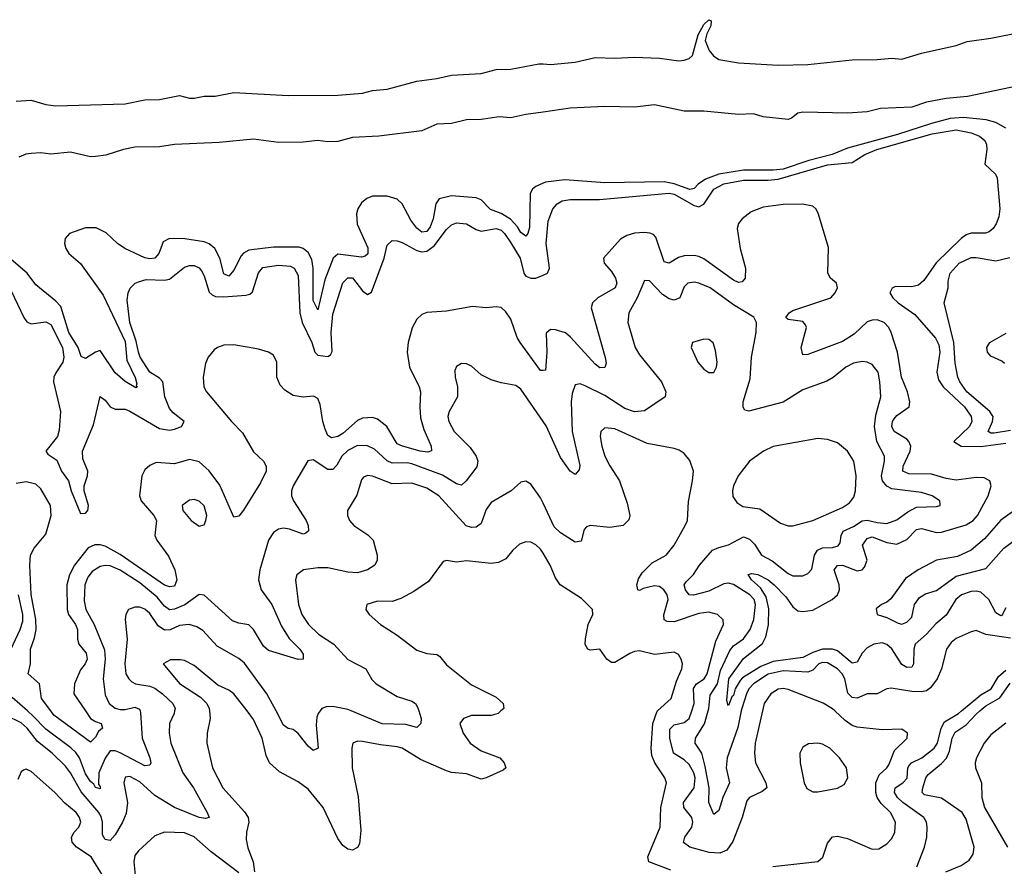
# Model space of a CAD drawing. Header units: inches. Extents: x 1694797 to 1849917, y 907313 to 1017959.
# Tile 120 of 256: x 1727884 to 1731864, y 959372 to 962795. Entities that reach past the tile are written whole.
import ezdxf

# ---------------------------------------------------------------- set-up
doc = ezdxf.new("R2010")
doc.units = ezdxf.units.IN
doc.header["$MEASUREMENT"] = 0
for name, color, linetype in [('B7925', 7, 'Continuous'), ('B7926', 7, 'Continuous'), ('B7935', 7, 'Continuous'), ('B7936', 7, 'Continuous')]:
    doc.layers.add(name, color=color, linetype=linetype)

msp = doc.modelspace()

# ---------------------------------------------------------------- linework, layer by layer
at = {"layer": 'B7925', "color": 5}
for points, elevation in [([(1728510.4, 960000), (1728508.6, 959990), (1728489.3, 959950), (1728487.8, 959910), (1728494.6, 959870), (1728543.9, 959750), (1728586.6, 959690), (1728641.5, 959590), (1728650.2, 959569.8), (1728634.8, 959565.2), (1728610, 959569.9), (1728510, 959609.9), (1728430, 959659), (1728370, 959714.2), (1728330, 959734.7), (1728310, 959732.1), (1728305, 959710), (1728319.8, 959630), (1728314.3, 959585.7), (1728299.9, 959550), (1728270, 959499.8), (1728250, 959476.1), (1728230, 959479.8), (1728219, 959499), (1728219, 959550), (1728213, 959573), (1728204.1, 959590), (1728133.1, 959673.1), (1728090, 959750.5), (1728070, 959776.4), (1728015.8, 959830), (1727956.6, 959876.6), (1727913.9, 959930), (1727890, 959951.5), (1727830, 959981.4)], 660), ([(1728370.7, 960000), (1728373, 959993), (1728379.7, 959890), (1728410.6, 959810), (1728413.9, 959790), (1728410, 959780.5), (1728390, 959778), (1728290, 959831.1), (1728270, 959839.1), (1728250, 959838.3), (1728230, 959809.2), (1728204.1, 959750), (1728203, 959703), (1728210, 959694.9), (1728210, 959685.6), (1728190, 959690.9), (1728183.6, 959703.6), (1728170, 959714.7), (1728150, 959745.9), (1728125.4, 959810), (1728111.6, 959831.6), (1728091.2, 959851.2), (1727990, 959926.5), (1727938.9, 959978.9), (1727915.2, 960000)], 640), ([(1728150.1, 960000), (1728170, 959970.1), (1728190, 959956.9), (1728213.7, 959950), (1728219.6, 959930), (1728203, 959917), (1728190, 959894), (1728170, 959874.3), (1728022.6, 959982.6), (1728009.7, 960000)], 620), ([(1728651.1, 960000), (1728653.8, 959970), (1728641.6, 959910), (1728641, 959870), (1728664.2, 959770), (1728705.6, 959690), (1728792.6, 959592.6), (1728807.5, 959570), (1728810.1, 959550), (1728800.9, 959510), (1728800, 959480), (1728807.1, 959447.1), (1728828.2, 959390), (1728833.4, 959350)], 680), ([(1729829.7, 960000), (1729818.8, 959990), (1729790, 959982), (1729710, 959981.5), (1729678.7, 959970), (1729662.8, 959950), (1729676.3, 959910), (1729705.5, 959870), (1729750, 959839.3), (1729824.6, 959810), (1729843.2, 959790), (1729848.8, 959770), (1729838.7, 959761.3), (1729770, 959729.2), (1729750, 959724.9), (1729690, 959746.4), (1729630, 959751.9), (1729610, 959758.3), (1729504.1, 959804.1), (1729430, 959849.1), (1729410, 959855.2), (1729342.7, 959862.7), (1729270, 959877.2), (1729250, 959877.4), (1729230.8, 959870), (1729226.3, 959850), (1729228.8, 959770), (1729252.6, 959652.6), (1729263.4, 959516.6), (1729257.2, 959462.8), (1729250, 959447.6), (1729230, 959438), (1729210, 959441.1), (1729190, 959456), (1729170, 959485.1), (1729111.5, 959610), (1729050, 959683.4), (1729010, 959714.1), (1728934.4, 959754.4), (1728893.5, 959790), (1728880.2, 959820.2), (1728864.5, 959890), (1728830, 959965.7), (1728803.7, 960000)], 680), ([(1729098.5, 960000), (1729090.8, 959990), (1729085.5, 959974.5), (1729082.5, 959942.5), (1729090.2, 959849.8), (1729070, 959840.7), (1729050, 959858), (1729010, 959909.6), (1728990, 959925.6), (1728970, 959929.6), (1728950, 959943), (1728920.3, 960000)], 660), ([(1729497.6, 960000), (1729507.1, 959970), (1729506.3, 959950), (1729490, 959932.6), (1729445.4, 959945.4), (1729350, 959947.6), (1729224.7, 960000)], 660), ([(1728222.6, 959330), (1728173.3, 959410), (1728114, 959450), (1728096.3, 959470), (1728093.1, 959490), (1728104.5, 959510), (1728123.4, 959530), (1728131.6, 959550), (1728125.7, 959570), (1728113, 959590), (1728066.8, 959626.8), (1728025.8, 959670), (1727930, 959755.8), (1727910, 959764.7), (1727899.5, 959760.5), (1727890, 959754.5), (1727877, 959723)], 680), ([(1728770, 959345.5), (1728658.5, 959430), (1728590, 959491.1), (1728550, 959507.1), (1728470, 959509.8), (1728430, 959495.1), (1728365, 959435), (1728350, 959415.8), (1728345, 959390), (1728353.5, 959310)], 680)]:
    msp.add_lwpolyline(points, dxfattribs=dict(at, elevation=elevation))
at = {"layer": 'B7926', "color": 5}
for points, elevation in [([(1727870, 962464.8), (1727930, 962469.1), (1727990, 962452), (1728030, 962446.4), (1728310, 962453.8), (1728390, 962470.8), (1728450, 962472.5), (1728530, 962487.9), (1728570, 962477.2), (1728590, 962477.6), (1728630, 962485.6), (1728674.2, 962485.8), (1728750, 962500.8), (1728970, 962487.5), (1729170.8, 962489.2), (1729270, 962497), (1729310, 962508.7), (1729370, 962513.3), (1729490, 962546.5), (1729570, 962556.8), (1729629.6, 962570.4), (1729750, 962576.9), (1729810, 962593.5), (1729870, 962594.5), (1729983.3, 962616.7), (1730000, 962615.6)], 540), ([(1730000, 962421.4), (1729930, 962411.4), (1729870, 962398.2), (1729822.2, 962402.2), (1729750, 962391.5), (1729690, 962389.9), (1729630, 962374.7), (1729570, 962372.3), (1729510, 962345.8), (1729335.8, 962324.2), (1729230, 962317.7), (1729170, 962301.5), (1729130, 962300.9), (1729090, 962306.4), (1729030, 962299.5), (1728930, 962298.3), (1728830, 962312), (1728690, 962297.8), (1728510, 962289.9), (1728450, 962281.2), (1728350, 962278.7), (1728303.6, 962270), (1728232.9, 962247.1), (1728190, 962241), (1728170, 962240.8), (1728090, 962258.4), (1728010, 962250.6), (1727970, 962255.7), (1727930, 962254.3), (1727908.8, 962251.2), (1727880.7, 962239.3)], 540), ([(1730000, 962133.8), (1729970, 962120.9), (1729957, 962110), (1729948.1, 962091.9), (1729945.5, 961954.5), (1729938.3, 961930), (1729930, 961918.8), (1729910, 961934.9), (1729896.9, 961956.9), (1729868.2, 961988.2), (1729830, 962011), (1729786.9, 962026.9), (1729750, 962067), (1729730, 962074.8), (1729630, 962082.4), (1729580.2, 962070), (1729566, 962050), (1729555.4, 961990), (1729543, 961957), (1729530, 961938.3), (1729510, 961935.3), (1729490, 961951.9), (1729464.8, 961984.8), (1729430, 962049.9), (1729410, 962069), (1729370, 962080.5), (1729310, 962080.8), (1729287.6, 962072.4), (1729266.2, 962053.8), (1729251.3, 962030), (1729245.8, 962010), (1729248.1, 961968.1), (1729291.9, 961871.9), (1729291.9, 961848.1), (1729281.2, 961838.8), (1729265.7, 961834.3), (1729170, 961846.7), (1729151.8, 961830), (1729117.1, 961742.9), (1729090, 961621.6), (1729070, 961659.3), (1729070.7, 961790), (1729064.7, 961824.7), (1729050, 961853.3), (1729030, 961869.5), (1729014.4, 961874.4), (1728910, 961875.6), (1728810, 961862.5), (1728789, 961851), (1728779.7, 961840.3), (1728750, 961782), (1728730, 961757.6), (1728710, 961767.4), (1728693.1, 961830), (1728673, 961870), (1728650, 961888.4), (1728630, 961896.8), (1728551.6, 961908.4), (1728490, 961909.9), (1728464.1, 961895.9), (1728446.1, 961850), (1728431, 961830), (1728410, 961827.4), (1728390, 961831.8), (1728309.5, 961869.5), (1728279.8, 961890), (1728233.1, 961933.1), (1728193.7, 961953.7), (1728150, 961953.5), (1728086, 961930), (1728067.7, 961910), (1728065.5, 961890), (1728070.9, 961870), (1728083.2, 961850), (1728129.6, 961809.6), (1728221.2, 961681.2), (1728310, 961493.9), (1728317.6, 961417.6), (1728351.5, 961348.5), (1728357.6, 961322.4), (1728354.9, 961314.9), (1728361, 961310), (1728353.4, 961306.6), (1728310, 961331.8), (1728270, 961366.6), (1728210, 961456.8), (1728190, 961449.9), (1728150, 961424.4), (1728132.6, 961432.6), (1728120.7, 961470), (1728082.5, 961530), (1728050, 961634.5), (1728030, 961657.3), (1727950, 961722.7), (1727914.2, 961770), (1727850, 961824.7)], 560), ([(1727850, 961698), (1727901.5, 961590), (1727913.4, 961573.4), (1727930, 961565.2), (1727990, 961572.9), (1728010, 961561.7), (1728056.6, 961470), (1728062.9, 961430), (1728058.1, 961410), (1728030, 961367), (1728022.7, 961350), (1728021, 961330), (1728048.9, 961210), (1728044.2, 961135.8), (1728036.4, 961110), (1727989.2, 961050), (1727998.4, 961038.4), (1728034.1, 961014.1), (1728053.7, 960970), (1728081.3, 960930), (1728091.9, 960890), (1728130, 960798.5), (1728150, 960799.1), (1728159.8, 960810), (1728162.9, 960830), (1728144.4, 960890), (1728144.9, 960910), (1728158, 960950), (1728159.4, 960970), (1728139.6, 961019.6), (1728138.1, 961050), (1728182.8, 961157.2), (1728210, 961271.3), (1728230, 961256.9), (1728250, 961228.9), (1728270, 961219.5), (1728310, 961220.1), (1728330, 961211.6), (1728450, 961142), (1728490, 961135.2), (1728510, 961139.2), (1728538.3, 961150), (1728549.4, 961170), (1728505.2, 961205.2), (1728490, 961223.4), (1728470.6, 961270), (1728462.9, 961330), (1728450, 961345.3), (1728410, 961370.1), (1728371, 961430), (1728364, 961450), (1728355.5, 961495.5), (1728329.7, 961570), (1728318.7, 961661.3), (1728322.3, 961690), (1728330.9, 961709.1), (1728350.8, 961729.2), (1728364.6, 961735.4), (1728396.1, 961743.9), (1728470, 961741.6), (1728490, 961746), (1728550, 961793.5), (1728570, 961800.7), (1728590, 961801.5), (1728610, 961791.7), (1728619.1, 961779.1), (1728630, 961759.2), (1728650, 961692.9), (1728661.7, 961681.7), (1728676, 961676), (1728710, 961673.9), (1728798.4, 961681.6), (1728814.8, 961685.2), (1728825, 961695), (1728850, 961771.1), (1728867.5, 961792.5), (1728930, 961802.7), (1728978.5, 961798.5), (1728993.7, 961790), (1729010, 961760.7), (1729016.6, 961610), (1729026.2, 961570), (1729065.2, 961490), (1729077.7, 961450), (1729090, 961438.6), (1729130, 961433.2), (1729140.1, 961439.9), (1729147.3, 961452.7), (1729143.8, 961530), (1729150, 961603.6), (1729190, 961730.9), (1729210, 961750.6), (1729230, 961750.7), (1729270, 961699.1), (1729290, 961683), (1729306.8, 961693.2), (1729356.9, 961830), (1729370, 961882.9), (1729390, 961901.5), (1729410, 961900.7), (1729430, 961893.2), (1729490, 961861.4), (1729510, 961856.8), (1729530, 961858.7), (1729559.4, 961880.6), (1729610, 961946.7), (1729630, 961964.9), (1729650, 961973.6), (1729690, 961969.4), (1729730, 961945.8), (1729750, 961939.5), (1729810, 961951), (1729830, 961943.2), (1729844.5, 961930), (1729870, 961893), (1729907.3, 961830), (1729922.5, 961770), (1729930, 961758.1), (1729949.9, 961749.9), (1729970, 961749.4), (1730000, 961762.4)], 580), ([(1730000, 961377), (1729990, 961376.9), (1729907.1, 961490), (1729895.2, 961510), (1729870, 961584.5), (1729850, 961613.2), (1729830, 961630.7), (1729810, 961633.8), (1729770, 961629.8), (1729715.1, 961635.1), (1729610, 961616.5), (1729530, 961610.6), (1729510, 961603.1), (1729490, 961584.4), (1729471.2, 961548.8), (1729454.8, 961490), (1729450.7, 961450), (1729460.6, 961390), (1729499.3, 961310), (1729503.9, 961290), (1729501.1, 961230), (1729505, 961185), (1729517.4, 961137.4), (1729548.2, 961070), (1729548.7, 961051.3), (1729533.6, 961046.4), (1729502.4, 961050), (1729431.1, 961070), (1729410, 961080.2), (1729367.9, 961150), (1729330, 961179.5), (1729310, 961186.3), (1729270, 961183.6), (1729250, 961174.5), (1729190, 961122), (1729170, 961109), (1729144.6, 961104.6), (1729130, 961113.6), (1729118.8, 961138.8), (1729109.4, 961170.6), (1729099.4, 961239.4), (1729090, 961263.5), (1729072, 961272), (1729030, 961268.5), (1728990, 961275.9), (1728956.5, 961296.5), (1728937.4, 961317.4), (1728923.4, 961350), (1728923.2, 961410), (1728910, 961438.5), (1728890, 961450.8), (1728850, 961462.8), (1728750, 961480.3), (1728710, 961478.7), (1728683.8, 961470), (1728670, 961459.7), (1728646.4, 961430), (1728634.9, 961405.1), (1728625.2, 961350), (1728628.4, 961310), (1728639.7, 961290), (1728740.1, 961170), (1728784.8, 961124.8), (1728830, 961047.4), (1728870.2, 961010), (1728880.5, 960990), (1728880.1, 960970), (1728857.9, 960922.1), (1728788.3, 960811.7), (1728770, 960787), (1728750, 960782.9), (1728693.4, 960913.4), (1728650, 960971), (1728610, 961007.7), (1728570, 961016.9), (1728510, 960999.6), (1728435.6, 961004.4), (1728410, 960993), (1728390, 960975.1), (1728378.4, 960950), (1728368.5, 960870), (1728375.1, 960850), (1728427.1, 960790), (1728437.4, 960770), (1728430.2, 960710), (1728438.2, 960690), (1728486.3, 960626.3), (1728511.2, 960571.2), (1728519.1, 960530), (1728510, 960505.2), (1728490, 960501.3), (1728470, 960508.1), (1728290, 960632.9), (1728230, 960665.7), (1728210, 960671.8), (1728188.3, 960671.7), (1728160.6, 960659.4), (1728105.2, 960590), (1728085.9, 960550), (1728074.8, 960510), (1728076.1, 960410), (1728081.4, 960390), (1728110.4, 960350), (1728117.9, 960330), (1728118.5, 960290), (1728123.8, 960270), (1728153.1, 960233.1), (1728156.5, 960210), (1728148.9, 960191.1), (1728130, 960166), (1728106.2, 960110), (1728103.5, 960070), (1728150.1, 960000)], 620), ([(1730000, 961169.7), (1729910, 961300.4), (1729890, 961316), (1729830, 961326.2), (1729790, 961338.5), (1729750, 961359.1), (1729710, 961393.3), (1729690, 961402.9), (1729670, 961404.5), (1729650, 961392.7), (1729643.7, 961376.3), (1729644.2, 961350), (1729654.6, 961310), (1729654, 961270), (1729620.9, 961210), (1729615.3, 961190), (1729618.5, 961170), (1729640.2, 961130), (1729705.1, 961065.1), (1729728.8, 961030), (1729736.6, 961010), (1729732.8, 960987.2), (1729689.6, 960930.4), (1729670, 960912.5), (1729650, 960917.9), (1729592.9, 960952.9), (1729470, 960998.5), (1729450, 961003), (1729390, 961001.4), (1729370, 961011.2), (1729319, 961059), (1729290, 961071.9), (1729250, 961072.7), (1729210, 961053.5), (1729186, 961030), (1729165.8, 960994.2), (1729150, 960976.8), (1729130, 960976.5), (1729070, 961015.1), (1729049, 961011), (1728989.4, 960910), (1728982.3, 960890), (1728983, 960870), (1728991.5, 960850), (1729042.6, 960770), (1729050.2, 960750), (1729051.2, 960728.8), (1729041.4, 960718.6), (1729030, 960714.8), (1728974.8, 960734.8), (1728950, 960738.5), (1728930, 960734.8), (1728910, 960721.8), (1728889.6, 960690), (1728854.4, 960570), (1728849.3, 960530), (1728860.9, 960490), (1728904, 960430), (1728942.2, 960342.2), (1728973.4, 960293.4), (1729016.9, 960250), (1729030.3, 960230), (1729030, 960209.5), (1729010, 960207.8), (1728890, 960244.4), (1728870, 960262), (1728830, 960329.7), (1728810, 960348.5), (1728770, 960355.3), (1728744.8, 960364.8), (1728630, 960467.7), (1728610, 960470.8), (1728551.3, 960428.7), (1728510, 960411.7), (1728490, 960409.5), (1728470, 960424.2), (1728439.8, 960459.8), (1728370, 960517.4), (1728290, 960569.5), (1728250, 960586.4), (1728230, 960588.4), (1728210, 960584.1), (1728176.7, 960563.3), (1728159.6, 960540.4), (1728148, 960510), (1728145, 960445), (1728152, 960410), (1728185, 960350), (1728227.5, 960247.5), (1728230.1, 960210), (1728222, 960130), (1728230, 960064.9), (1728245.5, 960030), (1728270, 960011.3), (1728290, 960005.9), (1728310, 960006.6), (1728350, 960014.8), (1728368, 960008), (1728370.7, 960000)], 640), ([(1730000, 960840.7), (1729990, 960862), (1729950, 960917), (1729930, 960929.6), (1729910, 960924.5), (1729870.4, 960890), (1729790, 960842.4), (1729770, 960814.7), (1729750, 960758.2), (1729730, 960743.4), (1729710, 960741.3), (1729688.9, 960748.9), (1729578.8, 960870), (1729530, 960901.3), (1729470, 960920.7), (1729390, 960918.1), (1729310, 960949.1), (1729290, 960952.2), (1729274.2, 960945.8), (1729265.7, 960934.3), (1729246.9, 960873.1), (1729208.7, 960810), (1729208.9, 960790), (1729216.9, 960770), (1729234.3, 960750), (1729291.9, 960711.9), (1729312.7, 960690), (1729329.3, 960630), (1729329.2, 960610), (1729320.3, 960590), (1729290.4, 960570), (1729250, 960558.6), (1729210, 960561.6), (1729130, 960578.8), (1729090, 960579.3), (1729030.8, 960570), (1729004.4, 960550), (1728999.5, 960530), (1729011.1, 960430), (1729025, 960390), (1729051, 960350), (1729091.7, 960310), (1729153.4, 960270), (1729210, 960208.6), (1729283.9, 960170), (1729307.8, 960127.8), (1729325.8, 960110), (1729410, 960058.9), (1729470, 960039.1), (1729483.7, 960030), (1729493.4, 960013.4), (1729497.6, 960000)], 660), ([(1728009.7, 960000), (1727972.9, 960050), (1727964.9, 960110), (1727918.8, 960150), (1727927.5, 960190), (1727928.3, 960250), (1727944.5, 960295.5), (1727950.8, 960329.2), (1727949.2, 960370), (1727930.8, 960470.8), (1727925.5, 960590), (1727928.4, 960630), (1727942.2, 960657.8), (1727990, 960715.1), (1728011.8, 960790), (1728009.3, 960830), (1727970, 960898.4), (1727950, 960916.3), (1727910, 960926.1), (1727870, 960919.6)], 620), ([(1730000, 960637.4), (1729990, 960653.7), (1729970, 960672), (1729950, 960682.3), (1729930, 960684.4), (1729905.1, 960674.9), (1729877.4, 960650), (1729850, 960615.1), (1729820.2, 960599.8), (1729790, 960596.8), (1729690, 960606.5), (1729650, 960601.6), (1729610, 960607.8), (1729595.8, 960604.2), (1729537, 960523), (1729477, 960483), (1729424.9, 960455.1), (1729390, 960443.1), (1729330, 960443.5), (1729288, 960430), (1729283.8, 960410), (1729297.1, 960390), (1729343, 960350), (1729410, 960306.5), (1729490, 960246.3), (1729530, 960232.6), (1729570, 960228.1), (1729581.4, 960221.4), (1729610, 960186.5), (1729710, 960106), (1729810, 960055.5), (1729838.8, 960030), (1729840.7, 960010), (1729829.7, 960000)], 680), ([(1727830, 960207.8), (1727885.9, 960330), (1727896.6, 960363.4), (1727897.4, 960390), (1727879.2, 960470)], 640), ([(1728920.3, 960000), (1728883.8, 960070), (1728792.7, 960192.7), (1728770, 960211.7), (1728682.3, 960262.3), (1728624.8, 960324.8), (1728600.1, 960340.1), (1728569.3, 960349.3), (1728530, 960344.9), (1728492.2, 960327.8), (1728470, 960326.7), (1728443.9, 960343.9), (1728410, 960393.6), (1728390, 960411.3), (1728370, 960419.4), (1728350, 960420.3), (1728324.4, 960410), (1728312.8, 960390), (1728310.2, 960370), (1728318.8, 960290), (1728309.1, 960190), (1728313.4, 960150), (1728324.8, 960130), (1728337.8, 960117.8), (1728352.2, 960110), (1728410, 960100.3), (1728430, 960092.2), (1728460.9, 960070), (1728502.6, 960030), (1728512.2, 960010), (1728510.4, 960000)], 660), ([(1728803.7, 960000), (1728750, 960069.8), (1728730, 960084.6), (1728684.9, 960104.9), (1728590, 960184), (1728550, 960203.7), (1728533.6, 960206.4), (1728493.9, 960206.1), (1728463.8, 960190), (1728530, 960111.1), (1728615.4, 960055.4), (1728641.2, 960030), (1728650.1, 960010.1), (1728651.1, 960000)], 680), ([(1727915.2, 960000), (1727854.1, 960054.2)], 640), ([(1729224.7, 960000), (1729210, 960006.1), (1729150, 960018.5), (1729122.8, 960017.2), (1729106.2, 960010), (1729098.5, 960000)], 660)]:
    msp.add_lwpolyline(points, dxfattribs=dict(at, elevation=elevation))
at = {"layer": 'B7926', "color": 5, "elevation": 640}
msp.add_lwpolyline([(1728590, 960855.1), (1728570, 960852.6), (1728540.4, 960830), (1728543.6, 960810), (1728577.6, 960770), (1728610, 960747.5), (1728630, 960752.4), (1728637.3, 960770), (1728640.2, 960790), (1728630, 960829.6), (1728610, 960848.3)], close=True, dxfattribs=at)
at = {"layer": 'B7935', "color": 5}
for points, elevation in [([(1730516.2, 959356.2), (1730427, 959390), (1730423.6, 959410), (1730473.2, 959530), (1730475.9, 959610), (1730498.6, 959710), (1730492.4, 959730), (1730451.5, 959790), (1730439.6, 959819.6), (1730436.4, 959850), (1730443.4, 959950), (1730460.9, 959999.1), (1730462, 960000)], 680), ([(1730886.6, 960000), (1730857.5, 959870), (1730854, 959830), (1730858.4, 959790), (1730900.2, 959710), (1730903.9, 959690), (1730886.1, 959673.9), (1730834.7, 959650), (1730823.8, 959636.2), (1730805.3, 959570), (1730767.1, 959472.9), (1730743.3, 959436.7), (1730715.1, 959424.9), (1730671.9, 959428.1), (1730592.7, 959450), (1730568, 959468), (1730573.4, 959490), (1730600.9, 959530), (1730605, 959550), (1730600.6, 959570), (1730568.8, 959610), (1730567.2, 959630), (1730610.9, 959689.1), (1730614.8, 959730), (1730609.5, 959750), (1730590, 959783.6), (1730570, 959802.8), (1730527.2, 959830), (1730512.6, 959890), (1730512.9, 959927.1), (1730530, 959943.6), (1730570, 959953.3), (1730591.1, 959970), (1730600.7, 960000)], 660), ([(1730800.9, 960000), (1730786.6, 959933.4), (1730743.9, 959810), (1730739.9, 959770), (1730752.9, 959710), (1730725.9, 959650), (1730710, 959597.6), (1730690, 959582), (1730669.4, 959630), (1730671.5, 959690), (1730655.8, 959775.8), (1730641.2, 959830), (1730614.9, 959870), (1730616.6, 959890), (1730652.3, 959947.7), (1730666.6, 960000)], 640), ([(1730928.5, 959371.5), (1731110, 959391.9), (1731130.3, 959409.7), (1731150, 959465.3), (1731170, 959491.1), (1731190, 959494), (1731230, 959485), (1731330, 959441.3), (1731357, 959443), (1731390, 959462.6), (1731410, 959484.9), (1731422.4, 959510), (1731424.3, 959550), (1731404.2, 959590), (1731366.1, 959626), (1731349.9, 959649.9), (1731344.7, 959670), (1731345.2, 959710), (1731358.4, 959741.6), (1731389.9, 959770), (1731397.6, 959782.4), (1731419.9, 959840.1), (1731471.3, 959890), (1731473.6, 959910), (1731450, 959927), (1731370, 959924.4), (1731270, 959935), (1731250, 959941.5), (1731221.3, 959961.3), (1731179.2, 960000)], 660), ([(1731511.2, 959370), (1731541.7, 959450), (1731551.1, 959490), (1731552.6, 959530), (1731549.4, 959550), (1731538.7, 959570), (1731454.5, 959630), (1731432.4, 959650), (1731419.9, 959670), (1731422.7, 959690), (1731454.1, 959710), (1731471.8, 959728.2), (1731474.9, 959770), (1731480, 959780), (1731489.2, 959790.8), (1731531.1, 959810), (1731581.3, 959850), (1731593.9, 959870), (1731609, 959931), (1731623.2, 959956.8), (1731679.6, 959990), (1731691.7, 960000)], 640), ([(1731627.6, 959350), (1731690, 959375.9), (1731722.9, 959397.1), (1731739, 959421), (1731741.9, 959450), (1731710, 959562.2), (1731694.5, 959590), (1731610, 959647.6), (1731541.5, 959661.5), (1731532.1, 959670), (1731534.6, 959690), (1731547.1, 959730), (1731556.3, 959743.7), (1731610, 959787.4), (1731630.4, 959809.6), (1731642.3, 959837.7), (1731653.6, 959890), (1731665.1, 959914.9), (1731710, 959944.6), (1731750, 959987.5), (1731765, 960000)], 620), ([(1731870, 959951.3), (1731810, 959903.1), (1731782.5, 959870), (1731752.1, 959810), (1731747.2, 959790), (1731748.4, 959770), (1731772.2, 959710), (1731774, 959650), (1731783.9, 959610), (1731876.7, 959450)], 580)]:
    msp.add_lwpolyline(points, dxfattribs=dict(at, elevation=elevation))
at = {"layer": 'B7935', "color": 5, "elevation": 680}
msp.add_lwpolyline([(1731110, 959869.8), (1731072.8, 959867.2), (1731050, 959853.6), (1731038, 959830), (1731039, 959790), (1731055.8, 959710), (1731066.6, 959686.6), (1731090, 959673.7), (1731110, 959673.1), (1731190, 959687.4), (1731217.2, 959702.8), (1731232.3, 959730), (1731226, 959770), (1731197.8, 959810), (1731159.1, 959850), (1731130, 959865.8)], close=True, dxfattribs=at)
at = {"layer": 'B7936', "color": 5}
for points, elevation in [([(1730000, 962615.6), (1730030, 962613.7), (1730130, 962622.5), (1730210, 962641.8), (1730290, 962639.2), (1730370, 962643.4), (1730470, 962639.7), (1730548.8, 962628.8), (1730570, 962631.1), (1730590, 962637.8), (1730604.5, 962650), (1730627, 962733), (1730650, 962775.2), (1730670, 962794.6), (1730679.1, 962790), (1730678.4, 962770), (1730662.3, 962737.7), (1730655.1, 962710), (1730671.5, 962670), (1730689, 962649), (1730710, 962634.2), (1730790, 962619.6), (1730949.9, 962610.1), (1731070, 962613), (1731250, 962632.9), (1731350, 962633.6), (1731410, 962639.4), (1731450, 962634.8), (1731530, 962659.7), (1731670, 962689.7), (1731713.6, 962706.4), (1731810, 962719.5), (1732068.5, 962771.5)], 540), ([(1731914.8, 962525.2), (1731715.6, 962484.4), (1731630, 962476.1), (1731550, 962461.7), (1731490, 962440.8), (1731364.2, 962435.8), (1731310, 962422.5), (1731230, 962417.3), (1731050, 962420.2), (1731030, 962416.1), (1731004, 962396), (1730990, 962390.8), (1730890, 962401.8), (1730850, 962413.4), (1730790, 962411.2), (1730650, 962424.8), (1730570, 962424.9), (1730450, 962451), (1730370, 962441), (1730250, 962443), (1730110, 962437.2), (1730000, 962421.4)], 540), ([(1731870, 962356.2), (1731830, 962379.3), (1731790.4, 962390.4), (1731699.4, 962399.4), (1731645.4, 962394.6), (1731570, 962375.2), (1731433, 962330), (1731230, 962275.8), (1731168.6, 962250), (1731074.8, 962225.2), (1730970, 962190.7), (1730930, 962185.8), (1730810, 962186), (1730710, 962169.5), (1730656.1, 962150), (1730626.5, 962130), (1730610, 962111.6), (1730592.5, 962107.5), (1730530, 962131.1), (1730490, 962138.5), (1730250, 962134.8), (1730087.2, 962147.2), (1730010, 962138.2), (1730000, 962133.8)], 560), ([(1730000, 961762.4), (1730017.6, 961770), (1730026.5, 961790), (1730012, 961890), (1730019.9, 961980.1), (1730039.4, 962030), (1730056.2, 962050), (1730077.5, 962062.5), (1730110, 962067.2), (1730227.9, 962067.9), (1730510, 962093.9), (1730530, 962089), (1730610, 962044.1), (1730630, 962038), (1730650, 962048.4), (1730690.5, 962109.5), (1730730, 962130.4), (1730810, 962145.7), (1730910, 962145.5), (1730950, 962150), (1731150, 962208), (1731250, 962217.7), (1731300.1, 962250), (1731349, 962270), (1731572.9, 962332.9), (1731670, 962348.8), (1731730, 962337.7), (1731764.2, 962324.2), (1731785.6, 962305.6), (1731792.8, 962290), (1731793.9, 962270), (1731786.3, 962210), (1731828.7, 962170), (1731834.9, 962154.9), (1731845.8, 962030), (1731842, 961998), (1731831.2, 961968.8), (1731819.2, 961950), (1731803, 961937), (1731788.5, 961931.5), (1731730, 961931.5), (1731710, 961925), (1731690, 961910.6), (1731588.5, 961811.5), (1731539.6, 961740.4), (1731518.1, 961721.9), (1731490, 961714.5), (1731424.3, 961715.7), (1731410.7, 961709.3), (1731402.3, 961690), (1731414.1, 961670), (1731434.8, 961650), (1731502.9, 961602.9), (1731586.7, 961506.7), (1731599.5, 961479.5), (1731604.1, 961450), (1731591.8, 961370), (1731598.5, 961338.5), (1731617.8, 961310), (1731704, 961230), (1731730.7, 961190), (1731732.8, 961170), (1731724, 961150), (1731660.2, 961090), (1731690, 961070), (1731770, 961069.2), (1731870, 961083.2)], 580), ([(1731870, 960416.9), (1731853.8, 960386.2), (1731850, 960384.3), (1731830, 960397), (1731801.8, 960450), (1731770, 960479.9), (1731750, 960484.3), (1731730, 960482.5), (1731691.8, 960470), (1731668.5, 960450), (1731630, 960387.7), (1731587.1, 960352.9), (1731549.5, 960310.5), (1731504, 960270), (1731498.1, 960250), (1731497.7, 960190), (1731490, 960177.7), (1731470, 960175.6), (1731450, 960188.4), (1731410, 960251.6), (1731390, 960269.1), (1731370, 960275.2), (1731337.6, 960270), (1731310, 960255.5), (1731290, 960233.6), (1731270, 960197), (1731250, 960193.1), (1731190, 960242.7), (1731169.5, 960249.5), (1731130, 960249.3), (1731090, 960236.3), (1731050, 960216), (1730930, 960199.9), (1730880.3, 960179.7), (1730805.9, 960134.1), (1730796.3, 960123.7), (1730775.8, 960090), (1730770, 960063.1), (1730762.6, 960057.4), (1730750, 960022.6), (1730746.1, 960026.1), (1730743.2, 960043.2), (1730750.4, 960130), (1730810, 960212.4), (1730886.6, 960273.4), (1730899.8, 960300.2), (1730911.5, 960348.5), (1730912.7, 960412.7), (1730902.1, 960462.1), (1730878.4, 960498.4), (1730842.4, 960530), (1730828.3, 960551.7), (1730843.9, 960556.1), (1730868.1, 960551.9), (1730910.1, 960530), (1730934.7, 960510), (1730980.8, 960460.8), (1731010, 960420.8), (1731030, 960405.5), (1731050, 960402.2), (1731090, 960408), (1731168, 960450), (1731190, 960470.2), (1731198.1, 960490), (1731196.6, 960510), (1731176.9, 960570), (1731190, 960588.7), (1731210, 960589.2), (1731270, 960567), (1731290, 960570.9), (1731299.1, 960580.9), (1731310.3, 960610), (1731291.2, 960670), (1731310, 960697.2), (1731330, 960704.5), (1731390, 960680.9), (1731430, 960673.7), (1731470, 960693), (1731510, 960733.2), (1731530, 960738.3), (1731590, 960721.8), (1731610, 960722.7), (1731710, 960752.8), (1731738.4, 960770), (1731755.9, 960790), (1731798.5, 960870), (1731810.6, 960910), (1731806, 960930), (1731782.5, 960942.5), (1731750, 960943.9), (1731670, 960933), (1731630, 960939.5), (1731570, 960957.9), (1731478.4, 960958.4), (1731454.3, 960970), (1731455, 960990), (1731483.2, 961050), (1731486.4, 961070), (1731478.5, 961090), (1731470, 961099), (1731418.6, 961130), (1731409.2, 961150), (1731412, 961170), (1731418.9, 961181.1), (1731430, 961194.4), (1731479.8, 961230), (1731482.8, 961250), (1731472.4, 961290), (1731448.3, 961350), (1731432.8, 961450), (1731407.5, 961530), (1731398.2, 961550), (1731378.3, 961570), (1731350, 961580.6), (1731330, 961580.2), (1731310, 961573.2), (1731257, 961523), (1731210, 961494.2), (1731070, 961440.7), (1731050, 961439.7), (1731042.6, 961470), (1731064.7, 961550), (1731061.3, 961561.3), (1731050, 961574.4), (1730990, 961582), (1730981, 961590), (1730994.2, 961610), (1731010, 961618.4), (1731162.8, 961670), (1731181.2, 961690), (1731190.5, 961710.5), (1731185.4, 961730), (1731161.7, 961750), (1731150.8, 961770), (1731153.7, 961873.7), (1731112.4, 962012.4), (1731103, 962030), (1731090, 962041.1), (1731048.4, 962048.4), (1730970, 962047.7), (1730890, 962036.9), (1730841.6, 962018.4), (1730804.2, 961990), (1730789.5, 961970), (1730784.3, 961950), (1730796.8, 961870), (1730818.4, 961790), (1730816.4, 961750), (1730805.1, 961734.9), (1730790, 961732.4), (1730770, 961741.7), (1730650, 961828), (1730630, 961836.9), (1730610, 961841.3), (1730570, 961840.3), (1730546.9, 961833.1), (1730510, 961810.5), (1730490, 961815.5), (1730455.6, 961915.6), (1730446, 961926), (1730431.6, 961931.6), (1730410, 961934.7), (1730370, 961931.6), (1730338.2, 961921.8), (1730313.1, 961906.9), (1730244.2, 961830), (1730246.9, 961810), (1730276.8, 961776.8), (1730293.3, 961750), (1730298.4, 961730), (1730291.2, 961710), (1730221.1, 961670), (1730199.3, 961650), (1730194.6, 961630), (1730251.1, 961428.9), (1730254.6, 961405.4), (1730250, 961388), (1730230, 961387.3), (1730210, 961401.4), (1730111.3, 961511.3), (1730090, 961528.1), (1730050, 961541.1), (1730030, 961541.6), (1730012.8, 961527.2), (1730015.4, 961450), (1730010, 961377.2), (1730000, 961377)], 620), ([(1731890, 961133.5), (1731823, 961123), (1731810, 961123.1), (1731799.1, 961130), (1731816, 961170), (1731818.7, 961190), (1731815.6, 961195.6), (1731806.1, 961210), (1731713, 961290), (1731684, 961330), (1731676.9, 961350), (1731666.3, 961406.3), (1731660.5, 961490), (1731621.7, 961650), (1731636.9, 961710), (1731637.4, 961737.4), (1731645, 961770), (1731682, 961810), (1731730, 961832.8), (1731750, 961833.8), (1731830, 961819.9), (1731886.2, 961833.8)], 560), ([(1730666.6, 960000), (1730669.3, 960010), (1730675.9, 960064.1), (1730705.4, 960110), (1730716.6, 960163.4), (1730755.1, 960244.9), (1730770, 960263.9), (1730810, 960292.3), (1730837.1, 960330), (1730852.1, 960370), (1730858.4, 960430), (1730853.2, 960450), (1730835.6, 960470), (1730770, 960511.2), (1730750, 960516.1), (1730730, 960514.2), (1730670, 960484.1), (1730607.8, 960467.8), (1730589.9, 960469.9), (1730575.2, 960490), (1730570.8, 960510), (1730577.7, 960522.3), (1730607.9, 960552.1), (1730632.6, 960590), (1730685.2, 960650), (1730710, 960661.3), (1730750, 960671), (1730810, 960703.7), (1730835, 960695), (1730854.2, 960674.2), (1730882.3, 960630), (1730926.4, 960606.4), (1730990, 960555.8), (1731010, 960546.4), (1731050, 960546.2), (1731070, 960555.5), (1731086.1, 960573.9), (1731097, 960630), (1731109.5, 960650.6), (1731130, 960659.7), (1731170, 960661.2), (1731192.8, 960667.2), (1731200.6, 960679.4), (1731204.8, 960710), (1731213.2, 960726.8), (1731254.6, 960745.4), (1731290, 960769.3), (1731310, 960771.8), (1731350, 960761.9), (1731390, 960758.5), (1731430, 960772.1), (1731475, 960805), (1731510, 960823.8), (1731590, 960826.2), (1731605.2, 960830), (1731605.6, 960834.4), (1731603.6, 960850), (1731573, 960870), (1731530, 960883.2), (1731410, 960898.1), (1731389.1, 960909.1), (1731372.6, 960930), (1731368.6, 960950), (1731380.4, 961010), (1731380.2, 961030), (1731349, 961090), (1731339.7, 961150), (1731344.4, 961195.6), (1731365, 961270), (1731361.6, 961330), (1731354.1, 961370), (1731330, 961400.6), (1731310, 961409.9), (1731290, 961412.4), (1731254.2, 961405.8), (1731223.7, 961390), (1731172.4, 961347.6), (1731147, 961333), (1731050, 961298.7), (1730970, 961248.3), (1730831.5, 961211.5), (1730816.1, 961216.1), (1730808.2, 961228.2), (1730808.4, 961250), (1730837.6, 961342.5), (1730841.9, 961430), (1730861.7, 961530), (1730862.2, 961570), (1730852.5, 961592.5), (1730770, 961642.4), (1730675.8, 961710), (1730630, 961729.9), (1730610, 961733.7), (1730584.6, 961730), (1730570, 961714.3), (1730552.7, 961670), (1730530, 961661.3), (1730510, 961666.1), (1730483, 961683), (1730430, 961738.9), (1730410, 961740.9), (1730380.9, 961670), (1730347.2, 961610), (1730343.2, 961570), (1730372.8, 961470), (1730390, 961440.2), (1730478.4, 961330), (1730496.5, 961290), (1730494, 961270), (1730410, 961213.2), (1730370, 961209.4), (1730330, 961222.2), (1730250, 961274.9), (1730170, 961315), (1730150, 961322.4), (1730130, 961318), (1730117.2, 961282.8), (1730113.3, 961250), (1730117.4, 961130), (1730148, 960992), (1730145.4, 960974.6), (1730130, 960955.6), (1730110, 960969.7), (1730070, 961024.2), (1730012.1, 961152.1), (1730000, 961169.7)], 640), ([(1731865.3, 961405.3), (1731854.5, 961414.5), (1731810, 961434), (1731795.8, 961450), (1731794.1, 961470), (1731806.1, 961490), (1731872, 961528)], 540), ([(1730600.7, 960000), (1730610.2, 960030), (1730608.5, 960091.5), (1730620.7, 960110), (1730651.7, 960130), (1730662.9, 960150), (1730697.8, 960282.2), (1730729.8, 960350), (1730727.9, 960367.9), (1730705.6, 960390), (1730670, 960399.1), (1730630, 960393.8), (1730530, 960360.6), (1730501.3, 960361.3), (1730489, 960369), (1730488.4, 960388.4), (1730504.9, 960450), (1730501.8, 960470), (1730488.7, 960490), (1730470, 960502.7), (1730450, 960506.5), (1730404.9, 960495.1), (1730390, 960486.9), (1730382.4, 960490), (1730378.4, 960510), (1730386, 960534), (1730400.9, 960559.1), (1730441.5, 960598.5), (1730496.9, 960630), (1730529.6, 960670), (1730574.5, 960750), (1730583.7, 960770), (1730587.2, 960847.3), (1730604.5, 960930), (1730608, 960970), (1730592.6, 961012.6), (1730570, 961040.3), (1730550, 961054.2), (1730530, 961061.5), (1730421.3, 961081.3), (1730290, 961140.2), (1730250, 961144.7), (1730234, 961130), (1730230.2, 961109.8), (1730236.8, 961070), (1730250, 961030.4), (1730270, 960990.4), (1730309.1, 960930), (1730340.5, 960840.5), (1730350.3, 960790), (1730347.2, 960772.8), (1730324, 960750), (1730270, 960741.4), (1730190, 960749.7), (1730175.8, 960744.2), (1730166.5, 960733.5), (1730153.7, 960686.3), (1730130, 960683.1), (1730070, 960720.2), (1730045, 960745), (1730000, 960840.7)], 660), ([(1731988.2, 960870), (1731850, 960771.5), (1731784.6, 960695.4), (1731730, 960650.1), (1731675.1, 960624.9), (1731590.8, 960609.2), (1731516.5, 960570), (1731465, 960535), (1731406, 960454), (1731390, 960439.3), (1731368.3, 960430), (1731346.8, 960413.2), (1731349.8, 960390), (1731390, 960377.9), (1731435.1, 960355.1), (1731450, 960351.5), (1731470, 960359.3), (1731490, 960379.9), (1731501.8, 960430), (1731521.4, 960458.6), (1731546, 960474), (1731590, 960486.8), (1731670, 960544.4), (1731790, 960575.4), (1731862.1, 960657.9), (1731908.2, 960691.8)], 580), ([(1730462, 960000), (1730517.8, 960050), (1730539.8, 960120.2), (1730561.4, 960170), (1730563.2, 960190), (1730558.4, 960210), (1730548, 960228), (1730530, 960237.2), (1730450, 960228.5), (1730390, 960243.5), (1730370, 960241.1), (1730350, 960232), (1730290, 960195.4), (1730276.3, 960196.3), (1730257.6, 960210), (1730230, 960249.5), (1730190, 960246), (1730181.2, 960250), (1730170, 960268.7), (1730171.9, 960291.9), (1730182.7, 960350), (1730201.4, 960390), (1730199.7, 960410), (1730154.7, 960454.7), (1730069.3, 960509.3), (1730050, 960538), (1730028.9, 960590), (1730000, 960637.4)], 680), ([(1731890, 960293.8), (1731790, 960309.8), (1731750, 960324.8), (1731730, 960320.4), (1731670, 960293.2), (1731650, 960277), (1731630.8, 960250), (1731610.1, 960170), (1731592.6, 960130), (1731566.6, 960093.4), (1731550, 960081.3), (1731530, 960077.2), (1731490, 960078.1), (1731407.3, 960092.7), (1731390, 960089.8), (1731350.6, 960069.4), (1731310, 960068.8), (1731270, 960052), (1731250, 960053.9), (1731232.3, 960072.3), (1731219.2, 960130), (1731208.9, 960150), (1731190, 960170.3), (1731150, 960194.8), (1731130, 960196.2), (1731115.2, 960190), (1731090, 960165.2), (1731070, 960156.7), (1730970, 960161.9), (1730910, 960148.4), (1730850.5, 960110), (1730831.6, 960090), (1730822.5, 960070), (1730803, 960010), (1730800.9, 960000)], 640), ([(1731691.7, 960000), (1731770, 960065.1), (1731810.7, 960089.3), (1731840.7, 960139.3), (1731870, 960164.4)], 640), ([(1731765, 960000), (1731790, 960020.9), (1731846.5, 960053.5), (1731887.5, 960112.5)], 620), ([(1731179.2, 960000), (1731170, 960008.4), (1731132.2, 960032.2), (1730990, 960087.2), (1730970, 960091.4), (1730950, 960088.6), (1730920.2, 960070), (1730893.4, 960030), (1730886.6, 960000)], 660)]:
    msp.add_lwpolyline(points, dxfattribs=dict(at, elevation=elevation))
at = {"layer": 'B7936', "color": 5, "elevation": 660}
for points in [[(1730650, 961503.6), (1730604, 961490), (1730598, 961470), (1730626, 961410), (1730650, 961382.4), (1730670, 961368.4), (1730690, 961368.2), (1730700.5, 961390), (1730703, 961410), (1730697.5, 961457.5), (1730687.8, 961487.8), (1730670, 961502)], [(1731110, 961101), (1730930, 961069), (1730890.3, 961050), (1730834.3, 961010), (1730789.1, 960950), (1730770.3, 960910), (1730765.7, 960890), (1730767.2, 960867.2), (1730783.1, 960843.1), (1730807, 960827), (1730876.7, 960816.7), (1730959.6, 960759.6), (1730990, 960748.1), (1731010, 960748), (1731090, 960770.2), (1731210, 960823.1), (1731238.4, 960841.6), (1731255.8, 960864.2), (1731262.7, 960890), (1731265.2, 960950), (1731256.3, 961010), (1731230, 961050.9), (1731190, 961084), (1731150, 961096.9)]]:
    msp.add_lwpolyline(points, close=True, dxfattribs=at)

doc.saveas('drawing.dxf')
